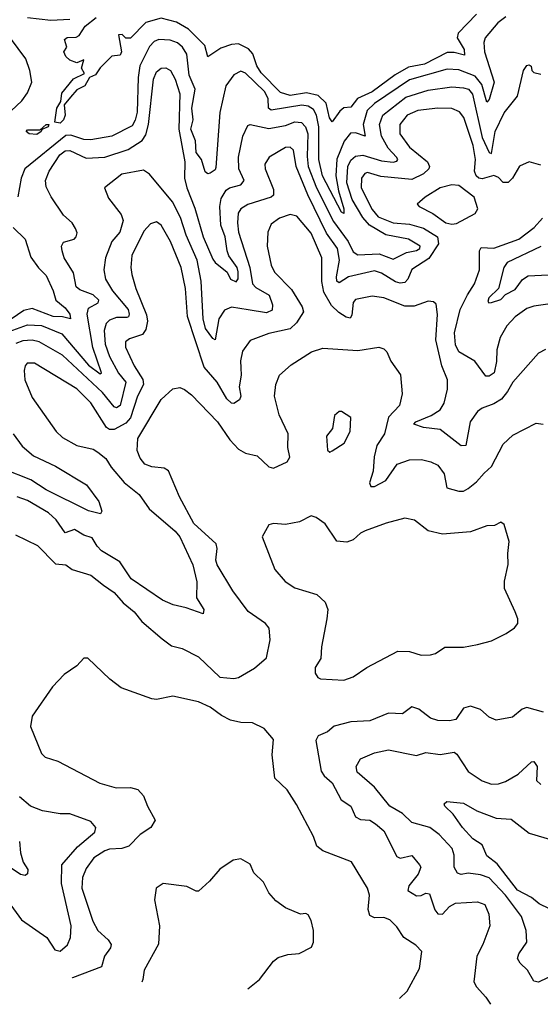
# Model space of a CAD drawing. Extents: x 1245432 to 1420865, y 606325 to 671314.
# Tile 217 of 256: x 1372522 to 1374743, y 609600 to 613802. Entities that reach past the tile are written whole.
import ezdxf

# ---------------------------------------------------------------- set-up
doc = ezdxf.new("R2010")
doc.units = 0

msp = doc.modelspace()

# ---------------------------------------------------------------- linework, layer by layer
at = {"layer": '0CON20XD'}
for points in [[(1374470, 613825), (1374391.8, 613745), (1374387.9, 613725), (1374418.4, 613675), (1374419.6, 613650.4), (1374375, 613661.5), (1374345, 613662.1), (1374248.1, 613611.9), (1374181, 613599), (1374123.8, 613566.2), (1374025.9, 613494.1), (1373962.6, 613465), (1373935, 613429.1), (1373904.8, 613425.2), (1373887.9, 613412.1), (1373855, 613365.5), (1373843.3, 613383.3), (1373829.7, 613445), (1373795, 613478.1), (1373745, 613489.2), (1373675, 613479), (1373635, 613490.8), (1373551.4, 613575), (1373532.9, 613605), (1373516.2, 613656.2), (1373497.2, 613677.2), (1373455, 613698.7), (1373425, 613696.6), (1373380, 613680), (1373325, 613643.3), (1373311.5, 613691.5), (1373241.4, 613761.4), (1373191.1, 613791.1), (1373125, 613808.9), (1373060, 613790), (1372995, 613723.3), (1372975, 613722.5), (1372959.3, 613739.3), (1372943, 613737), (1372956.2, 613665), (1372950, 613650), (1372915, 613646.2), (1372865, 613597.1), (1372845, 613567.1), (1372820, 613555), (1372799.8, 613520.2), (1372765, 613503.1), (1372738.8, 613471.2), (1372711.7, 613438.3), (1372715.3, 613395), (1372709.2, 613375), (1372695, 613360), (1372671.4, 613365), (1372680, 613425), (1372697.3, 613452.7), (1372702.1, 613487.9), (1372750.8, 613549.2), (1372798, 613572), (1372786, 613595), (1372795, 613630), (1372765, 613617.5), (1372735, 613628.8), (1372718.8, 613645), (1372710, 613665), (1372722.5, 613685), (1372713.1, 613716.9), (1372723.6, 613726.4), (1372762.6, 613727.4), (1372775.4, 613734.6), (1372801.4, 613775), (1372848.1, 613811.9)], [(1374596.1, 613813.9), (1374561.5, 613788.5), (1374507.9, 613725), (1374502, 613705), (1374505.3, 613665), (1374545.5, 613535), (1374525, 613462), (1374515, 613450), (1374493.7, 613525), (1374465, 613561.1), (1374395, 613587.8), (1374345, 613590.6), (1374185, 613544.8), (1374035.1, 613444.9), (1374004.8, 613415), (1373987.1, 613355), (1373995.8, 613305), (1373955, 613318.9), (1373932.8, 613317.2), (1373906.6, 613283.4), (1373875, 613206.7), (1373870.4, 613135), (1373881.2, 613071.2), (1373905.2, 612995), (1373905, 612974.2), (1373895, 612980), (1373813.6, 613135), (1373797.3, 613205), (1373798.4, 613345), (1373788.4, 613395), (1373775, 613418.6), (1373752.2, 613432.2), (1373725, 613436.9), (1373595, 613415.2), (1373583.5, 613425), (1373581.2, 613465), (1373565.6, 613495), (1373485, 613573.4), (1373465, 613582.8), (1373435, 613567.3), (1373401, 613519), (1373375.7, 613405.7), (1373358.9, 613171.1), (1373355, 613161.1), (1373335, 613146.7), (1373325, 613144.2), (1373312.7, 613152.7), (1373297.2, 613205), (1373273.9, 613235), (1373272.1, 613285), (1373252.3, 613335), (1373261.6, 613375), (1373256.7, 613425), (1373270.8, 613505), (1373244.9, 613565), (1373234.8, 613655), (1373216.9, 613685), (1373195, 613702.6), (1373164, 613714), (1373115, 613717.6), (1373095, 613709.5), (1373075, 613688.2), (1373034.6, 613605), (1373026.9, 613555), (1373023.3, 613406.7), (1373015, 613372.5), (1373001.7, 613348.3), (1372915.4, 613304.6), (1372825, 613289), (1372795, 613290.7), (1372739.3, 613309.3), (1372718.1, 613308.1), (1372544.2, 613165), (1372527.7, 613125), (1372513.6, 613046.4)], [(1372555, 613811.4), (1372655, 613799.6), (1372735, 613804.8)], [(1372485, 613412.7), (1372531.3, 613455), (1372555, 613490.3), (1372573, 613535), (1372564.8, 613585), (1372547.2, 613635), (1372482.5, 613722.5)], [(1372445, 612459.6), (1372555, 612500.3), (1372615, 612496.4), (1372701.5, 612461.5), (1372815, 612328.1), (1372865, 612291.2), (1372870.6, 612295), (1372833.4, 612403.4), (1372809, 612545), (1372815, 612571.2), (1372856.8, 612593.2), (1372858.7, 612605), (1372835, 612627.2), (1372778.9, 612648.9), (1372761.9, 612661.9), (1372751, 612721), (1372711.5, 612785), (1372702.5, 612815), (1372700, 612835), (1372708, 612852), (1372753.8, 612865), (1372762.9, 612875), (1372767.5, 612892.5), (1372760.4, 612910.4), (1372745.5, 612935), (1372707.9, 612967.9), (1372655.7, 613045.7), (1372635, 613088.6), (1372632.1, 613115), (1372647.8, 613155), (1372693.3, 613225), (1372715, 613242.3), (1372735, 613243.8), (1372805, 613211.6), (1372885, 613215.2), (1372985, 613247.7), (1373044.2, 613285.8), (1373060, 613310), (1373071.8, 613355), (1373092.1, 613547.9), (1373105, 613578.9), (1373125, 613595.4), (1373145, 613597.1), (1373165.4, 613585), (1373185, 613548.1), (1373205, 613486), (1373200, 613335), (1373225.6, 613195), (1373224.8, 613125.2), (1373235.2, 613084.8), (1373268.2, 612998.2), (1373304.5, 612875), (1373345, 612780.4), (1373355.9, 612765), (1373406.9, 612725), (1373421.4, 612695), (1373445, 612682.7), (1373453.6, 612696.4), (1373454, 612726), (1373449, 612745), (1373413.8, 612793.8), (1373406.2, 612815), (1373398.8, 612875), (1373379.8, 612925), (1373375.5, 613005), (1373381.3, 613038.7), (1373402, 613075), (1373416.9, 613085), (1373465, 613097.3), (1373479.7, 613115), (1373456.9, 613165), (1373455.8, 613215), (1373473.8, 613305), (1373495, 613350), (1373505, 613354.2), (1373585, 613336.9), (1373655, 613350.6), (1373695, 613366.7), (1373723.8, 613363.8), (1373740.6, 613345), (1373750.4, 613315), (1373747.7, 613217.7), (1373752.9, 613175), (1373788, 613085), (1373860.8, 612940.8), (1373922.8, 612855), (1373945, 612811.5), (1373965, 612799.1), (1374055, 612803), (1374115, 612779.3), (1374172.1, 612807.9), (1374215, 612816.7), (1374228.7, 612825), (1374229.6, 612835), (1374181.1, 612865), (1374083.4, 612883.4), (1374014.6, 612924.6), (1373985, 612957.8), (1373940.3, 613035), (1373916.7, 613105), (1373921.5, 613175), (1373935, 613201.9), (1373955, 613219.3), (1373985, 613224.4), (1374065, 613199), (1374115, 613193.8), (1374131.2, 613198.8), (1374134.6, 613205), (1374129.2, 613215), (1374093.3, 613253.3), (1374065.3, 613304.7), (1374056.3, 613355), (1374070.9, 613395), (1374169, 613471), (1374265, 613501.5), (1374365, 613515.2), (1374415, 613511.7), (1374436.1, 613505), (1374454, 613484), (1374495, 613298.5), (1374525, 613235.5), (1374535, 613231.5), (1374550.4, 613325), (1374588.8, 613405), (1374645.6, 613475), (1374670.8, 613585), (1374685, 613606.2), (1374695, 613608.8), (1374703.6, 613603.6), (1374706.2, 613585), (1374715, 613576.2), (1374745, 613570)], [(1374745, 613181.4), (1374695, 613195.8), (1374653.4, 613176.6), (1374623.6, 613125), (1374605, 613107.7), (1374585, 613106.8), (1374565, 613128.7), (1374545, 613136.7), (1374495, 613123.3), (1374480, 613125), (1374469.1, 613135), (1374462.5, 613155), (1374465.8, 613205), (1374456.5, 613265), (1374416, 613385), (1374398.5, 613408.5), (1374365, 613423.1), (1374305, 613424.8), (1374220, 613415), (1374174.9, 613395.2), (1374143.2, 613355), (1374144.2, 613315), (1374185, 613258.4), (1374261.2, 613195), (1374270.3, 613175), (1374267.6, 613165), (1374245, 613143.4), (1374195, 613120), (1374062.7, 613132.7), (1374005, 613149.3), (1373993.8, 613145), (1373979.5, 613125), (1373978, 613085), (1374025, 612991.2), (1374051.2, 612961.2), (1374115, 612934.5), (1374185, 612929.4), (1374245, 612912.9), (1374304.3, 612875), (1374308.7, 612845), (1374266.8, 612783.2), (1374194, 612736), (1374178, 612695), (1374165, 612681), (1374145, 612677.9), (1374125, 612683.4), (1374065, 612720), (1374035, 612730.2), (1373925, 612705.2), (1373885, 612679.6), (1373875, 612686), (1373873.4, 612705), (1373886, 612775), (1373877.7, 612825), (1373831.2, 612891.2), (1373751, 613055), (1373701.5, 613175), (1373689.6, 613245), (1373675, 613257.9), (1373655, 613257.1), (1373586.7, 613215), (1373568.2, 613185), (1373569.6, 613165), (1373605, 613077.1), (1373605, 613052.9), (1373595, 613043.9), (1373495, 613013.1), (1373464.6, 612995), (1373454.3, 612975.7), (1373451, 612935), (1373455.6, 612895.6), (1373503.9, 612745), (1373515.2, 612675.2), (1373528.8, 612658.8), (1373586.6, 612626.6), (1373600.3, 612585), (1373598.3, 612561.7), (1373575, 612550.2), (1373496.8, 612563.2), (1373425.3, 612574.7), (1373395, 612562.3), (1373371.1, 612525), (1373355, 612436.2), (1373345, 612440.8), (1373315, 612484.6), (1373304.2, 612525), (1373296.5, 612686.5), (1373279.2, 612775), (1373232, 612882), (1373207.5, 612957.5), (1373174.1, 613025), (1373075, 613142.2), (1373049.7, 613159.7), (1372956.8, 613143.2), (1372883.3, 613085), (1372900.7, 613040.7), (1372955, 612970.5), (1372962.6, 612945), (1372948.3, 612895), (1372914.7, 612855), (1372888.4, 612785), (1372880.7, 612735), (1372887.5, 612695), (1372917.1, 612645), (1372983.8, 612565), (1372989.4, 612545), (1372986, 612534), (1372978.7, 612531.3), (1372935, 612530.6), (1372905, 612520), (1372890.3, 612505), (1372882.3, 612475), (1372886.9, 612416.9), (1372904.4, 612364.4), (1372942.8, 612292.8), (1372974.8, 612255), (1372950, 612155), (1372935, 612144.8), (1372925, 612149.2), (1372875, 612210.6), (1372705, 612370.9), (1372605, 612427.2), (1372575, 612433.7), (1372535, 612430.9), (1372505, 612419.8)], [(1372595, 613312.1), (1372562, 613315), (1372548.6, 613325), (1372555, 613332.5), (1372608.8, 613331.2), (1372634.2, 613355), (1372646, 613355), (1372642.5, 613345), (1372616.2, 613333.8), (1372613.8, 613325), (1372595, 613312.1)], [(1374365, 612929.7), (1374385, 612932.7), (1374465, 612974.3), (1374475.6, 612995), (1374460.5, 613045), (1374395, 613094.4), (1374365, 613097.8), (1374315, 613084.7), (1374251.1, 613045), (1374218, 613015), (1374225.8, 613005), (1374284.8, 612974.8), (1374340, 612935), (1374365, 612929.7)], [(1374765, 612394.3), (1374735, 612379.2), (1374625, 612255.6), (1374603.2, 612215), (1374577, 612183), (1374545, 612161.8), (1374495, 612143.8), (1374475, 612130.4), (1374443.3, 612085), (1374425.5, 611985), (1374405, 611983.9), (1374315, 612053.6), (1374245, 612060.8), (1374203.8, 612075), (1374211.4, 612085), (1374277.2, 612112.8), (1374315, 612136.7), (1374332.1, 612165), (1374346.4, 612225), (1374347.3, 612265), (1374322.2, 612325), (1374297.1, 612435), (1374304.4, 612544.4), (1374298.1, 612588.1), (1374287.5, 612597.5), (1374265, 612600), (1374205, 612579.2), (1374165, 612578.7), (1374075, 612615.3), (1374025, 612622.3), (1373955, 612607.5), (1373943.9, 612595), (1373938.8, 612541.2), (1373931.7, 612528.3), (1373915, 612531.8), (1373882.6, 612552.6), (1373851.7, 612581.7), (1373819.1, 612639.1), (1373811.4, 612685), (1373810.5, 612785), (1373765, 612890.4), (1373703.8, 612963.8), (1373675, 612970), (1373630, 612955), (1373595, 612929.4), (1373580, 612895), (1373577.5, 612835), (1373594.6, 612755), (1373608.8, 612725), (1373681.1, 612651.1), (1373726.6, 612576.6), (1373731.9, 612555), (1373702.4, 612507.6), (1373675, 612482.9), (1373585, 612463.2), (1373505, 612433.1), (1373472.8, 612387.2), (1373463.5, 612346.5), (1373465, 612316.7), (1373466.7, 612285), (1373458.1, 612235), (1373464.7, 612195), (1373459.7, 612180.2), (1373435, 612164.1), (1373425, 612165.8), (1373405, 612184.1), (1373364.2, 612255), (1373308.8, 612318.8), (1373238.1, 612535), (1373229.6, 612655), (1373210.4, 612745), (1373165.1, 612855.2), (1373125, 612925.5), (1373105, 612939.5), (1373079.5, 612930.5), (1373050.9, 612899.1), (1373000.4, 612795), (1372996.2, 612745), (1373000.5, 612715), (1373017.5, 612655), (1373062.5, 612542.5), (1373067, 612515), (1373059.8, 612480.2), (1373045, 612457.8), (1372990.3, 612440.3), (1372973.6, 612426.4), (1372972.7, 612405), (1373009.7, 612325), (1373046.7, 612266.7), (1373050.3, 612245), (1373024.8, 612195), (1372995, 612103.1), (1372975, 612080.2), (1372925, 612052.4), (1372905, 612052.9), (1372891.8, 612061.8), (1372825, 612166.2), (1372765, 612226.4), (1372585, 612336.1), (1372554.1, 612335.9), (1372544.5, 612325), (1372540.4, 612305), (1372543.4, 612265), (1372575, 612189.2), (1372677.5, 612045), (1372705, 612018.2), (1372765, 611984.5), (1372835, 611968.5), (1372855, 611956.5), (1372888.5, 611928.5), (1372911.8, 611891.8), (1372967.2, 611827.2), (1373031.5, 611775), (1373074.6, 611715), (1373185, 611618.9), (1373204.7, 611595), (1373260.8, 611475), (1373277.6, 611402.4), (1373275.8, 611335), (1373307.8, 611285), (1373305, 611266.7), (1373232.5, 611292.5), (1373176.2, 611305), (1373130.8, 611325), (1372997.7, 611415), (1372948.5, 611488.5), (1372870.8, 611535), (1372851.5, 611555), (1372831.3, 611591.3), (1372795, 611601.3), (1372755, 611625.9), (1372715, 611611.5), (1372677.4, 611667.4), (1372645, 611698), (1372555, 611750.4), (1372510.8, 611765)], [(1374795, 612590.8), (1374715, 612579.1), (1374685, 612568.8), (1374635, 612533.8), (1374600, 612495), (1374572.2, 612445), (1374556.8, 612393.2), (1374556.4, 612343.6), (1374545.9, 612295), (1374525, 612280), (1374511.1, 612281.1), (1374463.8, 612345), (1374395, 612384.6), (1374380.3, 612415), (1374377.4, 612465), (1374400.3, 612565), (1374432.9, 612627.1), (1374462.4, 612675), (1374483.8, 612735), (1374483.9, 612815), (1374489.8, 612830.2), (1374545, 612827), (1374650.9, 612865), (1374717.3, 612915), (1374752.8, 612955)], [(1372493.3, 612915), (1372545.2, 612865.2), (1372568.5, 612788.5), (1372602.3, 612742.3), (1372635, 612710), (1372664.7, 612645), (1372676, 612605), (1372715, 612572.5), (1372735.3, 612545), (1372738.1, 612525), (1372704.2, 612534.2), (1372664.5, 612535), (1372575, 612568.8), (1372538.7, 612561.3), (1372485, 612523.2)], [(1374745, 612833.6), (1374601.2, 612765), (1374587.5, 612745), (1374564.1, 612655), (1374523.9, 612615), (1374519.5, 612599.5), (1374523.8, 612593.8), (1374534.6, 612594.6), (1374575, 612608.1), (1374595, 612628.8), (1374635, 612650.9), (1374666.6, 612693.4), (1374691.6, 612708.4), (1374804.8, 612714.8)], [(1372503.4, 611603.4), (1372597.6, 611557.6), (1372675, 611479.2), (1372718.8, 611475), (1372745.4, 611455.4), (1372825, 611430.6), (1372878.7, 611388.7), (1372925, 611357.5), (1372962.5, 611312.5), (1373010, 611275), (1373043.4, 611233.4), (1373129.7, 611159.7), (1373169.7, 611129.7), (1373215, 611118.7), (1373285, 611082.8), (1373375, 610995.4), (1373435, 610990.4), (1373455, 610994.6), (1373522.9, 611035), (1373575, 611078), (1373590.5, 611155), (1373585.6, 611205), (1373570.6, 611225), (1373496.1, 611276.1), (1373431.2, 611365), (1373364.2, 611475), (1373359, 611495), (1373363.6, 611545), (1373359.7, 611565), (1373265, 611652.1), (1373202.9, 611765), (1373156.6, 611876.6), (1373138, 611888), (1373085, 611893.1), (1373055.8, 611905), (1373035, 611930), (1373023, 611963), (1373026.2, 612015), (1373125, 612181.4), (1373175, 612226.2), (1373205, 612232), (1373225, 612224.2), (1373255, 612201.4), (1373365.8, 612085.8), (1373418.8, 612008.8), (1373455, 611969.1), (1373485, 611951.8), (1373535, 611940.4), (1373585, 611893.9), (1373605, 611888.5), (1373663.1, 611915), (1373674.6, 611935), (1373666, 611976), (1373666.6, 612035), (1373628.9, 612115), (1373608.8, 612195), (1373614.5, 612245), (1373629.4, 612285), (1373680.4, 612329.6), (1373766.2, 612385), (1373815, 612399.5), (1373965, 612390.6), (1374054.2, 612404.2), (1374075, 612397.5), (1374088, 612385), (1374105.7, 612345), (1374146.8, 612286.8), (1374153.5, 612205), (1374141.8, 612155), (1374094.8, 612105.2), (1374078.4, 612035), (1374045.2, 611985), (1374033.6, 611936.4), (1374030.3, 611875), (1374014, 611825), (1374019.4, 611809.4), (1374035, 611809.6), (1374083.6, 611835), (1374132.5, 611905), (1374185, 611923.5), (1374235.7, 611924.3), (1374275.3, 611915.3), (1374305, 611900.6), (1374333.3, 611863.3), (1374344.5, 611804.5), (1374395, 611790.4), (1374415, 611790), (1374435, 611801.1), (1374470.6, 611829.4), (1374503.3, 611866.7), (1374535.2, 611894.8), (1374585, 611990), (1374625, 612029.4), (1374725, 612080), (1374755, 612076.2)], [(1373845, 611956.7), (1373855, 611962.5), (1373906.7, 611995), (1373931.2, 612045), (1373933.9, 612103.9), (1373895, 612130), (1373885, 612130), (1373865, 612112.5), (1373856.7, 612056.7), (1373830, 612025), (1373834.2, 611965), (1373845, 611956.7)], [(1372493.9, 612035), (1372532.3, 611982.3), (1372580.1, 611940.1), (1372675, 611896.7), (1372806.5, 611816.5), (1372858.6, 611745), (1372872.5, 611705), (1372866.6, 611693.4), (1372815, 611705.4), (1372634.1, 611795), (1372568.8, 611838.8), (1372454.3, 611884.3)], [(1373905, 610982.9), (1373945, 610997.1), (1374002.2, 611037.8), (1374135, 611107.5), (1374185, 611105.7), (1374235, 611090), (1374275, 611091.2), (1374295, 611096.7), (1374335, 611124), (1374415, 611124.2), (1374474.2, 611135.8), (1374535, 611151.2), (1374597.7, 611182.3), (1374633, 611207), (1374646.7, 611225), (1374646.7, 611245), (1374636, 611275), (1374590.6, 611375), (1374589.4, 611405), (1374606.1, 611476.1), (1374603.6, 611523.6), (1374610, 611575), (1374588, 611648), (1374575, 611657.5), (1374547, 611643), (1374515, 611642), (1374444.4, 611615.6), (1374325, 611605.6), (1374265, 611620.8), (1374206.4, 611666.4), (1374165, 611674.3), (1374085, 611653.1), (1373995, 611620), (1373975, 611610), (1373945, 611582.2), (1373917.9, 611572.1), (1373875, 611575.7), (1373825, 611650), (1373787, 611677), (1373765, 611683.8), (1373715, 611658.8), (1373655, 611648), (1373605, 611651.2), (1373585, 611646.2), (1373556.7, 611595), (1373610.8, 611455), (1373654.5, 611404.5), (1373695, 611376.9), (1373789.3, 611349.3), (1373825.5, 611315.5), (1373835.8, 611285), (1373832.5, 611245), (1373809.2, 611125), (1373806, 611075), (1373782.4, 611037.6), (1373782.7, 611012.7), (1373793.8, 610995), (1373805, 610989.2), (1373905, 610982.9)], [(1374142.7, 609624.4), (1374174.5, 609655.5), (1374227.4, 609752.6), (1374237.5, 609825), (1374212.3, 609852.3), (1374160, 609885), (1374130.8, 609930.8), (1374100.6, 609960.6), (1374075, 609970.9), (1374035, 609968.8), (1374015, 609979.4), (1374008.2, 610005), (1374014.6, 610065), (1374005.9, 610095.9), (1373937.4, 610207.4), (1373815, 610255.4), (1373790, 610275), (1373775, 610316.2), (1373702.7, 610452.7), (1373662.5, 610515), (1373610, 610565), (1373598.6, 610665), (1373605, 610730), (1373565, 610777.5), (1373515, 610801.2), (1373465, 610802.2), (1373421.7, 610811.7), (1373382.4, 610832.4), (1373335, 610868.5), (1373285, 610891.2), (1373175, 610914.2), (1373105, 610900.8), (1373085, 610902.9), (1372955, 610950), (1372906.8, 610986.8), (1372812.5, 611077.5), (1372795, 611077.5), (1372765.5, 611044.5), (1372712, 611008), (1372661.1, 610955), (1372575, 610828.8), (1372568.1, 610785), (1372615, 610670), (1372630, 610655), (1372685, 610637.3), (1372862.9, 610542.9), (1372933.3, 610523.3), (1372995, 610525.4), (1373026.2, 610516.2), (1373049.3, 610489.3), (1373066.4, 610445), (1373100, 610385), (1373081.2, 610355), (1373035.9, 610324.1), (1372987.1, 610275), (1372957.5, 610265), (1372905, 610261.9), (1372884.3, 610255), (1372837.8, 610225), (1372805, 610178.8), (1372789.1, 610140.9), (1372787.2, 610095), (1372833.9, 609955), (1372854.5, 609914.5), (1372898.7, 609875), (1372911.8, 609855), (1372909, 609841), (1372883.3, 609805), (1372870.9, 609759.1), (1372746.6, 609713.4), (1372745, 609713.5)], [(1374756.7, 610846.7), (1374685, 610866.7), (1374665, 610860), (1374624.3, 610825.7), (1374555, 610812.5), (1374525, 610825.8), (1374487.4, 610857.4), (1374445, 610871.5), (1374415, 610863.5), (1374382, 610815), (1374355, 610809.2), (1374305, 610811.1), (1374275, 610821.2), (1374225, 610859.6), (1374195, 610868.9), (1374155, 610840), (1374095, 610842.7), (1374015, 610809.3), (1373935, 610805.2), (1373863.7, 610786.3), (1373835, 610763.1), (1373795, 610745.4), (1373785.4, 610725), (1373807.2, 610595), (1373820.7, 610575), (1373855.3, 610545), (1373892.7, 610472.7), (1373935, 610445.6), (1373955, 610400), (1373975, 610388.6), (1374015.2, 610385.2), (1374039.8, 610369.8), (1374075, 610339.4), (1374130.2, 610230.2), (1374145, 610223.9), (1374194.2, 610234.2), (1374228, 610195), (1374232.5, 610185), (1374221.8, 610155), (1374181.5, 610105), (1374177.8, 610085), (1374215, 610062.4), (1374235, 610064.1), (1374255, 610074.6), (1374270.6, 610070.6), (1374292.5, 610002.5), (1374305, 609985.9), (1374325.2, 609984.8), (1374355, 610017.2), (1374381.7, 610031.7), (1374475, 610036.9), (1374505.7, 610025), (1374523.1, 609985), (1374527.5, 609935), (1374498.2, 609855), (1374472.1, 609805), (1374459.2, 609695), (1374470, 609675), (1374510.7, 609630.7), (1374529.8, 609599.7)], [(1374845, 609746.7), (1374735, 609693.8), (1374715, 609697.8), (1374688.5, 609745), (1374656.2, 609775), (1374645.4, 609795), (1374650.5, 609815), (1374685.5, 609865), (1374683.1, 609915), (1374662.3, 609975), (1374594.8, 610065), (1374525, 610139), (1374487.7, 610152.3), (1374435, 610158.8), (1374405, 610153.1), (1374389.3, 610159.3), (1374375.2, 610185), (1374375.9, 610235.9), (1374366.7, 610265), (1374311.6, 610325), (1374272, 610355), (1374195.3, 610375.3), (1374154.3, 610414.3), (1374100.5, 610445), (1374036, 610526), (1373960.9, 610590.9), (1373957.1, 610615), (1373975, 610647.1), (1374035, 610672.7), (1374095, 610686.2), (1374215, 610662.1), (1374255, 610674.5), (1374315, 610665.3), (1374375, 610675.4), (1374387.1, 610667.1), (1374435, 610592.7), (1374495, 610553.3), (1374535, 610539.3), (1374565, 610540), (1374595, 610550.4), (1374648.1, 610581.9), (1374705, 610634), (1374715, 610635.8), (1374729.2, 610615), (1374726.2, 610555), (1374745, 610537.5)], [(1372446.1, 610076.1), (1372529.9, 609959.9), (1372637.1, 609885), (1372672.1, 609832.1), (1372695, 609827.1), (1372725.9, 609854.1), (1372738.9, 609885), (1372740.7, 609935), (1372699.8, 610115), (1372702.1, 610195), (1372767.6, 610272.4), (1372842.1, 610335), (1372846.2, 610355), (1372825, 610379.6), (1372735, 610412.9), (1372695, 610412.8), (1372618.8, 610425), (1372567.3, 610445), (1372520.4, 610485)], [(1374825.9, 609985.9), (1374738.1, 610028.1), (1374705, 610055.9), (1374645, 610087), (1374558.7, 610198.7), (1374514, 610234), (1374495, 610280), (1374455, 610305.7), (1374410.4, 610355), (1374371.6, 610411.6), (1374335.8, 610445), (1374332.5, 610455), (1374343.8, 610465), (1374415, 610458.2), (1374472.5, 610425), (1374554.8, 610394.8), (1374619.2, 610389.2), (1374695, 610330), (1374845, 610285.4)], [(1372521.1, 610295), (1372525.6, 610245.6), (1372536.8, 610206.8), (1372556.9, 610175), (1372555, 610156.2), (1372545, 610149.2), (1372525, 610154.2), (1372455, 610200.9)], [(1373495, 609665.7), (1373544.5, 609705.5), (1373605, 609783.8), (1373625, 609800), (1373665, 609812.5), (1373714.1, 609815.9), (1373766.8, 609843.2), (1373775.6, 609864.4), (1373775.7, 609914.3), (1373765, 609957.5), (1373751.7, 609981.7), (1373743, 609987), (1373720, 609985), (1373655, 610012), (1373615, 610041.4), (1373584.3, 610075), (1373561.7, 610121.7), (1373521.2, 610161.2), (1373505, 610197.5), (1373465, 610220), (1373432.5, 610215), (1373375, 610175.8), (1373331.9, 610125), (1373285, 610083.3), (1373275, 610082.5), (1373235, 610102.5), (1373134.1, 610115.9), (1373103.3, 610095), (1373096.7, 610045), (1373118.8, 609935), (1373114.3, 609855.7), (1373053.1, 609745), (1373046.9, 609705), (1373043.2, 609694.5)]]:
    msp.add_lwpolyline(points, dxfattribs=at)

doc.saveas('drawing.dxf')
